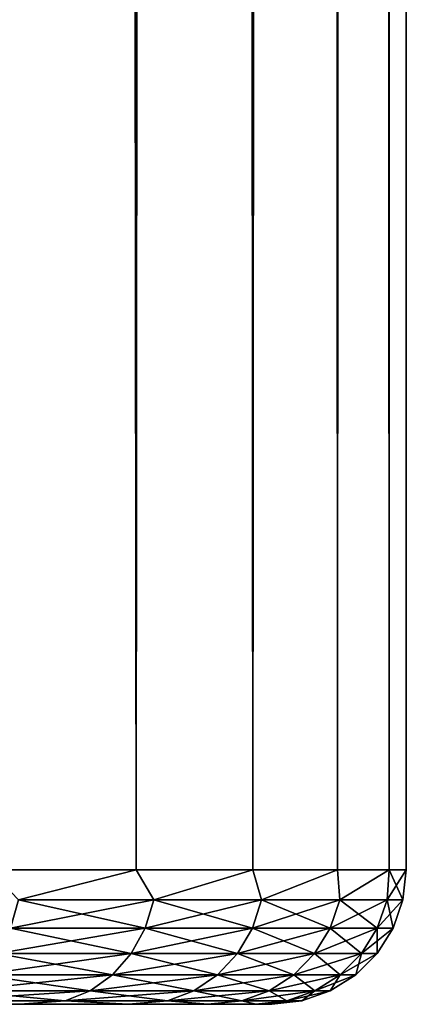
# Model space of a CAD drawing. Extents: x -265 to 265, y 0 to 1027.
# Tile 20 of 256: x -238 to -235, y 0 to 7. Entities that reach past the tile are written whole.
import ezdxf

# ---------------------------------------------------------------- set-up
doc = ezdxf.new("R2010")
doc.units = 0
doc.header["$LTSCALE"] = 41.718519
for name, color, linetype in [('65', 7, 'CONTINUOUS'), ('67', 7, 'CONTINUOUS'), ('68', 7, 'CONTINUOUS'), ('69', 7, 'CONTINUOUS'), ('70', 7, 'CONTINUOUS')]:
    doc.layers.add(name, color=color, linetype=linetype)

msp = doc.modelspace()

# ---------------------------------------------------------------- linework, layer by layer
at = {"layer": '65', "color": 7, "linetype": 'CONTINUOUS'}
for points in [[(-237.8756, 0, 7), (-238.893, 0, 8.5226), (-237.8756, 0, -7), (-237.8756, 0, 7)], [(-237.0657, 0, 5.3575), (-237.8756, 0, 7), (-237.0657, 0, -5.3575), (-237.0657, 0, 5.3575)], [(-237.0657, 0, -5.3575), (-237.8756, 0, 7), (-237.8756, 0, -7), (-237.0657, 0, -5.3575)], [(-236.477, 0, 3.6234), (-237.0657, 0, 5.3575), (-236.477, 0, -3.6234), (-236.477, 0, 3.6234)], [(-236.477, 0, -3.6234), (-237.0657, 0, 5.3575), (-237.0657, 0, -5.3575), (-236.477, 0, -3.6234)], [(-236.1198, 0, 1.8273), (-236.477, 0, 3.6234), (-236.1198, 0, -1.8273), (-236.1198, 0, 1.8273)], [(-236.1198, 0, -1.8273), (-236.477, 0, 3.6234), (-236.477, 0, -3.6234), (-236.1198, 0, -1.8273)], [(-236, 0), (-236.1198, 0, 1.8273), (-236.1198, 0, -1.8273), (-236, 0)]]:
    msp.add_3dface(points, dxfattribs=at)
at = {"layer": '67', "color": 7, "linetype": 'CONTINUOUS'}
for points in [[(-238.0997, 1, 9.1314), (-237.0096, 1, 7.5), (-238.0997, 1019, 9.1314), (-238.0997, 1, 9.1314)], [(-238.0997, 1019, 9.1314), (-237.0096, 1, 7.5), (-237.0096, 1019, 7.5), (-238.0997, 1019, 9.1314)], [(-237.0096, 1, 7.5), (-236.1418, 1, 5.7403), (-237.0096, 1019, 7.5), (-237.0096, 1, 7.5)], [(-237.0096, 1019, 7.5), (-236.1418, 1, 5.7403), (-236.1418, 1019, 5.7403), (-237.0096, 1019, 7.5)], [(-236.1418, 1, 5.7403), (-235.5111, 1, 3.8823), (-236.1418, 1019, 5.7403), (-236.1418, 1, 5.7403)], [(-236.1418, 1019, 5.7403), (-235.5111, 1, 3.8823), (-235.5111, 1019, 3.8823), (-236.1418, 1019, 5.7403)], [(-235.5111, 1, 3.8823), (-235.1283, 1, 1.9579), (-235.5111, 1019, 3.8823), (-235.5111, 1, 3.8823)], [(-235.5111, 1019, 3.8823), (-235.1283, 1, 1.9579), (-235.1283, 1019, 1.9579), (-235.5111, 1019, 3.8823)], [(-235.1283, 1, 1.9579), (-235, 1), (-235.1283, 1019, 1.9579), (-235.1283, 1, 1.9579)], [(-235.1283, 1019, 1.9579), (-235, 1), (-235, 1019), (-235.1283, 1019, 1.9579)]]:
    msp.add_3dface(points, dxfattribs=at)
at = {"layer": '68', "color": 7, "linetype": 'CONTINUOUS'}
for points in [[(-237.0096, 1, -7.5), (-238.0997, 1, -9.1314), (-237.0096, 1019, -7.5), (-237.0096, 1, -7.5)], [(-237.0096, 1019, -7.5), (-238.0997, 1, -9.1314), (-238.0997, 1019, -9.1314), (-237.0096, 1019, -7.5)], [(-236.1418, 1, -5.7403), (-237.0096, 1, -7.5), (-236.1418, 1019, -5.7403), (-236.1418, 1, -5.7403)], [(-236.1418, 1019, -5.7403), (-237.0096, 1, -7.5), (-237.0096, 1019, -7.5), (-236.1418, 1019, -5.7403)], [(-235.5111, 1, -3.8823), (-236.1418, 1, -5.7403), (-235.5111, 1019, -3.8823), (-235.5111, 1, -3.8823)], [(-235.5111, 1019, -3.8823), (-236.1418, 1, -5.7403), (-236.1418, 1019, -5.7403), (-235.5111, 1019, -3.8823)], [(-235.1283, 1, -1.9579), (-235.5111, 1, -3.8823), (-235.1283, 1019, -1.9579), (-235.1283, 1, -1.9579)], [(-235.1283, 1019, -1.9579), (-235.5111, 1, -3.8823), (-235.5111, 1019, -3.8823), (-235.1283, 1019, -1.9579)], [(-235, 1019), (-235, 1), (-235.1283, 1, -1.9579), (-235, 1019)], [(-235, 1019), (-235.1283, 1, -1.9579), (-235.1283, 1019, -1.9579), (-235, 1019)]]:
    msp.add_3dface(points, dxfattribs=at)
at = {"layer": '69', "color": 7, "linetype": 'CONTINUOUS'}
for points in [[(-237.0096, 1, 7.5), (-238.0997, 1, 9.1314), (-237.8848, 0.7786, 8.8022), (-237.0096, 1, 7.5)], [(-237.0096, 1, 7.5), (-237.8848, 0.7786, 8.8022), (-236.8772, 0.7786, 7.2143), (-237.0096, 1, 7.5)], [(-236.1418, 1, 5.7403), (-237.0096, 1, 7.5), (-236.8772, 0.7786, 7.2143), (-236.1418, 1, 5.7403)], [(-236.1418, 1, 5.7403), (-236.8772, 0.7786, 7.2143), (-236.0764, 0.7786, 5.5127), (-236.1418, 1, 5.7403)], [(-235.5111, 1, 3.8823), (-236.1418, 1, 5.7403), (-236.0764, 0.7786, 5.5127), (-235.5111, 1, 3.8823)], [(-235.5111, 1, 3.8823), (-236.0764, 0.7786, 5.5127), (-235.4953, 0.7786, 3.7242), (-235.5111, 1, 3.8823)], [(-235.1283, 1, 1.9579), (-235.5111, 1, 3.8823), (-235.4953, 0.7786, 3.7242), (-235.1283, 1, 1.9579)], [(-235.1283, 1, 1.9579), (-235.4953, 0.7786, 3.7242), (-235.1429, 0.7786, 1.8769), (-235.1283, 1, 1.9579)], [(-235.1283, 1, 1.9579), (-235.1429, 0.7786, 1.8769), (-235.0248, 0.7786), (-235.1283, 1, 1.9579)], [(-235, 1), (-235.1283, 1, 1.9579), (-235.0248, 0.7786), (-235, 1)], [(-237.9445, 0.5669, 8.7588), (-236.9418, 0.5669, 7.1788), (-237.8848, 0.7786, 8.8022), (-237.9445, 0.5669, 8.7588)], [(-237.8848, 0.7786, 8.8022), (-236.9418, 0.5669, 7.1788), (-236.8772, 0.7786, 7.2143), (-237.8848, 0.7786, 8.8022)], [(-236.9418, 0.5669, 7.1788), (-236.1451, 0.5669, 5.4856), (-236.8772, 0.7786, 7.2143), (-236.9418, 0.5669, 7.1788)], [(-236.8772, 0.7786, 7.2143), (-236.1451, 0.5669, 5.4856), (-236.0764, 0.7786, 5.5127), (-236.8772, 0.7786, 7.2143)], [(-236.1451, 0.5669, 5.4856), (-235.5668, 0.5669, 3.7058), (-236.0764, 0.7786, 5.5127), (-236.1451, 0.5669, 5.4856)], [(-236.0764, 0.7786, 5.5127), (-235.5668, 0.5669, 3.7058), (-235.4953, 0.7786, 3.7242), (-236.0764, 0.7786, 5.5127)], [(-235.5668, 0.5669, 3.7058), (-235.2161, 0.5669, 1.8676), (-235.4953, 0.7786, 3.7242), (-235.5668, 0.5669, 3.7058)], [(-235.4953, 0.7786, 3.7242), (-235.2161, 0.5669, 1.8676), (-235.1429, 0.7786, 1.8769), (-235.4953, 0.7786, 3.7242)], [(-235.2161, 0.5669, 1.8676), (-235.0986, 0.5669), (-235.1429, 0.7786, 1.8769), (-235.2161, 0.5669, 1.8676)], [(-235.1429, 0.7786, 1.8769), (-235.0986, 0.5669), (-235.0248, 0.7786), (-235.1429, 0.7786, 1.8769)], [(-238.0409, 0.377, 8.6888), (-237.0462, 0.377, 7.1214), (-237.9445, 0.5669, 8.7588), (-238.0409, 0.377, 8.6888)], [(-237.9445, 0.5669, 8.7588), (-237.0462, 0.377, 7.1214), (-236.9418, 0.5669, 7.1788), (-237.9445, 0.5669, 8.7588)], [(-237.0462, 0.377, 7.1214), (-236.2558, 0.377, 5.4417), (-236.9418, 0.5669, 7.1788), (-237.0462, 0.377, 7.1214)], [(-236.9418, 0.5669, 7.1788), (-236.2558, 0.377, 5.4417), (-236.1451, 0.5669, 5.4856), (-236.9418, 0.5669, 7.1788)], [(-236.2558, 0.377, 5.4417), (-235.6822, 0.377, 3.6762), (-236.1451, 0.5669, 5.4856), (-236.2558, 0.377, 5.4417)], [(-236.1451, 0.5669, 5.4856), (-235.6822, 0.377, 3.6762), (-235.5668, 0.5669, 3.7058), (-236.1451, 0.5669, 5.4856)], [(-235.6822, 0.377, 3.6762), (-235.3343, 0.377, 1.8527), (-235.5668, 0.5669, 3.7058), (-235.6822, 0.377, 3.6762)], [(-235.5668, 0.5669, 3.7058), (-235.3343, 0.377, 1.8527), (-235.2161, 0.5669, 1.8676), (-235.5668, 0.5669, 3.7058)], [(-235.3343, 0.377, 1.8527), (-235.2177, 0.377), (-235.2161, 0.5669, 1.8676), (-235.3343, 0.377, 1.8527)], [(-235.2161, 0.5669, 1.8676), (-235.2177, 0.377), (-235.0986, 0.5669), (-235.2161, 0.5669, 1.8676)], [(-238.1691, 0.2184, 8.5957), (-237.185, 0.2184, 7.0451), (-238.0409, 0.377, 8.6888), (-238.1691, 0.2184, 8.5957)], [(-238.0409, 0.377, 8.6888), (-237.185, 0.2184, 7.0451), (-237.0462, 0.377, 7.1214), (-238.0409, 0.377, 8.6888)], [(-237.185, 0.2184, 7.0451), (-236.4031, 0.2184, 5.3834), (-237.0462, 0.377, 7.1214), (-237.185, 0.2184, 7.0451)], [(-237.0462, 0.377, 7.1214), (-236.4031, 0.2184, 5.3834), (-236.2558, 0.377, 5.4417), (-237.0462, 0.377, 7.1214)], [(-236.4031, 0.2184, 5.3834), (-235.8356, 0.2184, 3.6368), (-236.2558, 0.377, 5.4417), (-236.4031, 0.2184, 5.3834)], [(-236.2558, 0.377, 5.4417), (-235.8356, 0.2184, 3.6368), (-235.6822, 0.377, 3.6762), (-236.2558, 0.377, 5.4417)], [(-235.8356, 0.2184, 3.6368), (-235.4915, 0.2184, 1.8329), (-235.6822, 0.377, 3.6762), (-235.8356, 0.2184, 3.6368)], [(-235.6822, 0.377, 3.6762), (-235.4915, 0.2184, 1.8329), (-235.3343, 0.377, 1.8527), (-235.6822, 0.377, 3.6762)], [(-235.4915, 0.2184, 1.8329), (-235.3762, 0.2184), (-235.3343, 0.377, 1.8527), (-235.4915, 0.2184, 1.8329)], [(-235.3343, 0.377, 1.8527), (-235.3762, 0.2184), (-235.2177, 0.377), (-235.3343, 0.377, 1.8527)], [(-238.3226, 0.0991, 8.4841), (-237.3513, 0.0991, 6.9537), (-238.1691, 0.2184, 8.5957), (-238.3226, 0.0991, 8.4841)], [(-238.1691, 0.2184, 8.5957), (-237.3513, 0.0991, 6.9537), (-237.185, 0.2184, 7.0451), (-238.1691, 0.2184, 8.5957)], [(-237.3513, 0.0991, 6.9537), (-236.5795, 0.0991, 5.3135), (-237.185, 0.2184, 7.0451), (-237.3513, 0.0991, 6.9537)], [(-237.185, 0.2184, 7.0451), (-236.5795, 0.0991, 5.3135), (-236.4031, 0.2184, 5.3834), (-237.185, 0.2184, 7.0451)], [(-236.5795, 0.0991, 5.3135), (-236.0194, 0.0991, 3.5896), (-236.4031, 0.2184, 5.3834), (-236.5795, 0.0991, 5.3135)], [(-236.4031, 0.2184, 5.3834), (-236.0194, 0.0991, 3.5896), (-235.8356, 0.2184, 3.6368), (-236.4031, 0.2184, 5.3834)], [(-236.0194, 0.0991, 3.5896), (-235.6797, 0.0991, 1.8091), (-235.8356, 0.2184, 3.6368), (-236.0194, 0.0991, 3.5896)], [(-235.8356, 0.2184, 3.6368), (-235.6797, 0.0991, 1.8091), (-235.4915, 0.2184, 1.8329), (-235.8356, 0.2184, 3.6368)], [(-235.6797, 0.0991, 1.8091), (-235.5659, 0.0991), (-235.4915, 0.2184, 1.8329), (-235.6797, 0.0991, 1.8091)], [(-235.4915, 0.2184, 1.8329), (-235.5659, 0.0991), (-235.3762, 0.2184), (-235.4915, 0.2184, 1.8329)], [(-238.4937, 0.0251, 8.3598), (-237.5367, 0.0251, 6.8518), (-238.3226, 0.0991, 8.4841), (-238.4937, 0.0251, 8.3598)], [(-238.3226, 0.0991, 8.4841), (-237.5367, 0.0251, 6.8518), (-237.3513, 0.0991, 6.9537), (-238.3226, 0.0991, 8.4841)], [(-237.5367, 0.0251, 6.8518), (-236.7762, 0.0251, 5.2357), (-237.3513, 0.0991, 6.9537), (-237.5367, 0.0251, 6.8518)], [(-237.3513, 0.0991, 6.9537), (-236.7762, 0.0251, 5.2357), (-236.5795, 0.0991, 5.3135), (-237.3513, 0.0991, 6.9537)], [(-236.7762, 0.0251, 5.2357), (-236.2243, 0.0251, 3.537), (-236.5795, 0.0991, 5.3135), (-236.7762, 0.0251, 5.2357)], [(-236.5795, 0.0991, 5.3135), (-236.2243, 0.0251, 3.537), (-236.0194, 0.0991, 3.5896), (-236.5795, 0.0991, 5.3135)], [(-236.2243, 0.0251, 3.537), (-235.8896, 0.0251, 1.7826), (-236.0194, 0.0991, 3.5896), (-236.2243, 0.0251, 3.537)], [(-236.0194, 0.0991, 3.5896), (-235.8896, 0.0251, 1.7826), (-235.6797, 0.0991, 1.8091), (-236.0194, 0.0991, 3.5896)], [(-235.8896, 0.0251, 1.7826), (-235.7775, 0.0251), (-235.6797, 0.0991, 1.8091), (-235.8896, 0.0251, 1.7826)], [(-235.6797, 0.0991, 1.8091), (-235.7775, 0.0251), (-235.5659, 0.0991), (-235.6797, 0.0991, 1.8091)], [(-238.893, 0, 8.5226), (-237.8756, 0, 7), (-238.4937, 0.0251, 8.3598), (-238.893, 0, 8.5226)], [(-238.4937, 0.0251, 8.3598), (-237.8756, 0, 7), (-237.5367, 0.0251, 6.8518), (-238.4937, 0.0251, 8.3598)], [(-237.8756, 0, 7), (-237.0657, 0, 5.3575), (-237.5367, 0.0251, 6.8518), (-237.8756, 0, 7)], [(-237.5367, 0.0251, 6.8518), (-237.0657, 0, 5.3575), (-236.7762, 0.0251, 5.2357), (-237.5367, 0.0251, 6.8518)], [(-237.0657, 0, 5.3575), (-236.477, 0, 3.6234), (-236.7762, 0.0251, 5.2357), (-237.0657, 0, 5.3575)], [(-236.7762, 0.0251, 5.2357), (-236.477, 0, 3.6234), (-236.2243, 0.0251, 3.537), (-236.7762, 0.0251, 5.2357)], [(-236.477, 0, 3.6234), (-236.1198, 0, 1.8273), (-236.2243, 0.0251, 3.537), (-236.477, 0, 3.6234)], [(-236.2243, 0.0251, 3.537), (-236.1198, 0, 1.8273), (-235.8896, 0.0251, 1.7826), (-236.2243, 0.0251, 3.537)], [(-236.1198, 0, 1.8273), (-236, 0), (-235.8896, 0.0251, 1.7826), (-236.1198, 0, 1.8273)], [(-235.8896, 0.0251, 1.7826), (-236, 0), (-235.7775, 0.0251), (-235.8896, 0.0251, 1.7826)]]:
    msp.add_3dface(points, dxfattribs=at)
at = {"layer": '70', "color": 7, "linetype": 'CONTINUOUS'}
for points in [[(-238.0997, 1, -9.1314), (-237.0096, 1, -7.5), (-237.8848, 0.7786, -8.8022), (-238.0997, 1, -9.1314)], [(-237.0096, 1, -7.5), (-236.8772, 0.7786, -7.2143), (-237.8848, 0.7786, -8.8022), (-237.0096, 1, -7.5)], [(-237.0096, 1, -7.5), (-236.1418, 1, -5.7403), (-236.8772, 0.7786, -7.2143), (-237.0096, 1, -7.5)], [(-236.1418, 1, -5.7403), (-236.0764, 0.7786, -5.5127), (-236.8772, 0.7786, -7.2143), (-236.1418, 1, -5.7403)], [(-236.1418, 1, -5.7403), (-235.5111, 1, -3.8823), (-236.0764, 0.7786, -5.5127), (-236.1418, 1, -5.7403)], [(-235.5111, 1, -3.8823), (-235.4953, 0.7786, -3.7242), (-236.0764, 0.7786, -5.5127), (-235.5111, 1, -3.8823)], [(-235.5111, 1, -3.8823), (-235.1283, 1, -1.9579), (-235.4953, 0.7786, -3.7242), (-235.5111, 1, -3.8823)], [(-235.1283, 1, -1.9579), (-235.1429, 0.7786, -1.8769), (-235.4953, 0.7786, -3.7242), (-235.1283, 1, -1.9579)], [(-235.1283, 1, -1.9579), (-235, 1), (-235.1429, 0.7786, -1.8769), (-235.1283, 1, -1.9579)], [(-235, 1), (-235.0248, 0.7786), (-235.1429, 0.7786, -1.8769), (-235, 1)], [(-236.9418, 0.5669, -7.1788), (-237.9445, 0.5669, -8.7588), (-236.8772, 0.7786, -7.2143), (-236.9418, 0.5669, -7.1788)], [(-236.8772, 0.7786, -7.2143), (-237.9445, 0.5669, -8.7588), (-237.8848, 0.7786, -8.8022), (-236.8772, 0.7786, -7.2143)], [(-236.1451, 0.5669, -5.4856), (-236.9418, 0.5669, -7.1788), (-236.0764, 0.7786, -5.5127), (-236.1451, 0.5669, -5.4856)], [(-236.0764, 0.7786, -5.5127), (-236.9418, 0.5669, -7.1788), (-236.8772, 0.7786, -7.2143), (-236.0764, 0.7786, -5.5127)], [(-235.5668, 0.5669, -3.7058), (-236.1451, 0.5669, -5.4856), (-235.4953, 0.7786, -3.7242), (-235.5668, 0.5669, -3.7058)], [(-235.4953, 0.7786, -3.7242), (-236.1451, 0.5669, -5.4856), (-236.0764, 0.7786, -5.5127), (-235.4953, 0.7786, -3.7242)], [(-235.2161, 0.5669, -1.8676), (-235.5668, 0.5669, -3.7058), (-235.1429, 0.7786, -1.8769), (-235.2161, 0.5669, -1.8676)], [(-235.1429, 0.7786, -1.8769), (-235.5668, 0.5669, -3.7058), (-235.4953, 0.7786, -3.7242), (-235.1429, 0.7786, -1.8769)], [(-235.0248, 0.7786), (-235.0986, 0.5669), (-235.2161, 0.5669, -1.8676), (-235.0248, 0.7786)], [(-235.0248, 0.7786), (-235.2161, 0.5669, -1.8676), (-235.1429, 0.7786, -1.8769), (-235.0248, 0.7786)], [(-237.0462, 0.377, -7.1214), (-238.0409, 0.377, -8.6888), (-236.9418, 0.5669, -7.1788), (-237.0462, 0.377, -7.1214)], [(-236.9418, 0.5669, -7.1788), (-238.0409, 0.377, -8.6888), (-237.9445, 0.5669, -8.7588), (-236.9418, 0.5669, -7.1788)], [(-236.2558, 0.377, -5.4417), (-237.0462, 0.377, -7.1214), (-236.1451, 0.5669, -5.4856), (-236.2558, 0.377, -5.4417)], [(-236.1451, 0.5669, -5.4856), (-237.0462, 0.377, -7.1214), (-236.9418, 0.5669, -7.1788), (-236.1451, 0.5669, -5.4856)], [(-235.6822, 0.377, -3.6762), (-236.2558, 0.377, -5.4417), (-235.5668, 0.5669, -3.7058), (-235.6822, 0.377, -3.6762)], [(-235.5668, 0.5669, -3.7058), (-236.2558, 0.377, -5.4417), (-236.1451, 0.5669, -5.4856), (-235.5668, 0.5669, -3.7058)], [(-235.3343, 0.377, -1.8527), (-235.6822, 0.377, -3.6762), (-235.2161, 0.5669, -1.8676), (-235.3343, 0.377, -1.8527)], [(-235.2161, 0.5669, -1.8676), (-235.6822, 0.377, -3.6762), (-235.5668, 0.5669, -3.7058), (-235.2161, 0.5669, -1.8676)], [(-235.0986, 0.5669), (-235.2177, 0.377), (-235.3343, 0.377, -1.8527), (-235.0986, 0.5669)], [(-235.0986, 0.5669), (-235.3343, 0.377, -1.8527), (-235.2161, 0.5669, -1.8676), (-235.0986, 0.5669)], [(-237.185, 0.2184, -7.0451), (-238.1691, 0.2184, -8.5957), (-237.0462, 0.377, -7.1214), (-237.185, 0.2184, -7.0451)], [(-237.0462, 0.377, -7.1214), (-238.1691, 0.2184, -8.5957), (-238.0409, 0.377, -8.6888), (-237.0462, 0.377, -7.1214)], [(-236.4031, 0.2184, -5.3834), (-237.185, 0.2184, -7.0451), (-236.2558, 0.377, -5.4417), (-236.4031, 0.2184, -5.3834)], [(-236.2558, 0.377, -5.4417), (-237.185, 0.2184, -7.0451), (-237.0462, 0.377, -7.1214), (-236.2558, 0.377, -5.4417)], [(-235.8356, 0.2184, -3.6368), (-236.4031, 0.2184, -5.3834), (-235.6822, 0.377, -3.6762), (-235.8356, 0.2184, -3.6368)], [(-235.6822, 0.377, -3.6762), (-236.4031, 0.2184, -5.3834), (-236.2558, 0.377, -5.4417), (-235.6822, 0.377, -3.6762)], [(-235.4915, 0.2184, -1.8329), (-235.8356, 0.2184, -3.6368), (-235.3343, 0.377, -1.8527), (-235.4915, 0.2184, -1.8329)], [(-235.3343, 0.377, -1.8527), (-235.8356, 0.2184, -3.6368), (-235.6822, 0.377, -3.6762), (-235.3343, 0.377, -1.8527)], [(-235.2177, 0.377), (-235.3762, 0.2184), (-235.4915, 0.2184, -1.8329), (-235.2177, 0.377)], [(-235.2177, 0.377), (-235.4915, 0.2184, -1.8329), (-235.3343, 0.377, -1.8527), (-235.2177, 0.377)], [(-237.3513, 0.0991, -6.9537), (-238.3226, 0.0991, -8.4841), (-237.185, 0.2184, -7.0451), (-237.3513, 0.0991, -6.9537)], [(-237.185, 0.2184, -7.0451), (-238.3226, 0.0991, -8.4841), (-238.1691, 0.2184, -8.5957), (-237.185, 0.2184, -7.0451)], [(-236.5795, 0.0991, -5.3135), (-237.3513, 0.0991, -6.9537), (-236.4031, 0.2184, -5.3834), (-236.5795, 0.0991, -5.3135)], [(-236.4031, 0.2184, -5.3834), (-237.3513, 0.0991, -6.9537), (-237.185, 0.2184, -7.0451), (-236.4031, 0.2184, -5.3834)], [(-236.0194, 0.0991, -3.5896), (-236.5795, 0.0991, -5.3135), (-235.8356, 0.2184, -3.6368), (-236.0194, 0.0991, -3.5896)], [(-235.8356, 0.2184, -3.6368), (-236.5795, 0.0991, -5.3135), (-236.4031, 0.2184, -5.3834), (-235.8356, 0.2184, -3.6368)], [(-235.6797, 0.0991, -1.8091), (-236.0194, 0.0991, -3.5896), (-235.4915, 0.2184, -1.8329), (-235.6797, 0.0991, -1.8091)], [(-235.4915, 0.2184, -1.8329), (-236.0194, 0.0991, -3.5896), (-235.8356, 0.2184, -3.6368), (-235.4915, 0.2184, -1.8329)], [(-235.3762, 0.2184), (-235.5659, 0.0991), (-235.6797, 0.0991, -1.8091), (-235.3762, 0.2184)], [(-235.3762, 0.2184), (-235.6797, 0.0991, -1.8091), (-235.4915, 0.2184, -1.8329), (-235.3762, 0.2184)], [(-237.5367, 0.0251, -6.8518), (-238.4937, 0.0251, -8.3598), (-237.3513, 0.0991, -6.9537), (-237.5367, 0.0251, -6.8518)], [(-237.3513, 0.0991, -6.9537), (-238.4937, 0.0251, -8.3598), (-238.3226, 0.0991, -8.4841), (-237.3513, 0.0991, -6.9537)], [(-236.7762, 0.0251, -5.2357), (-237.5367, 0.0251, -6.8518), (-236.5795, 0.0991, -5.3135), (-236.7762, 0.0251, -5.2357)], [(-236.5795, 0.0991, -5.3135), (-237.5367, 0.0251, -6.8518), (-237.3513, 0.0991, -6.9537), (-236.5795, 0.0991, -5.3135)], [(-236.2243, 0.0251, -3.537), (-236.7762, 0.0251, -5.2357), (-236.0194, 0.0991, -3.5896), (-236.2243, 0.0251, -3.537)], [(-236.0194, 0.0991, -3.5896), (-236.7762, 0.0251, -5.2357), (-236.5795, 0.0991, -5.3135), (-236.0194, 0.0991, -3.5896)], [(-235.8896, 0.0251, -1.7826), (-236.2243, 0.0251, -3.537), (-235.6797, 0.0991, -1.8091), (-235.8896, 0.0251, -1.7826)], [(-235.6797, 0.0991, -1.8091), (-236.2243, 0.0251, -3.537), (-236.0194, 0.0991, -3.5896), (-235.6797, 0.0991, -1.8091)], [(-235.5659, 0.0991), (-235.7775, 0.0251), (-235.8896, 0.0251, -1.7826), (-235.5659, 0.0991)], [(-235.5659, 0.0991), (-235.8896, 0.0251, -1.7826), (-235.6797, 0.0991, -1.8091), (-235.5659, 0.0991)], [(-237.5367, 0.0251, -6.8518), (-237.8756, 0, -7), (-238.4937, 0.0251, -8.3598), (-237.5367, 0.0251, -6.8518)], [(-237.0657, 0, -5.3575), (-237.8756, 0, -7), (-237.5367, 0.0251, -6.8518), (-237.0657, 0, -5.3575)], [(-236.7762, 0.0251, -5.2357), (-237.0657, 0, -5.3575), (-237.5367, 0.0251, -6.8518), (-236.7762, 0.0251, -5.2357)], [(-236.477, 0, -3.6234), (-237.0657, 0, -5.3575), (-236.7762, 0.0251, -5.2357), (-236.477, 0, -3.6234)], [(-236.2243, 0.0251, -3.537), (-236.477, 0, -3.6234), (-236.7762, 0.0251, -5.2357), (-236.2243, 0.0251, -3.537)], [(-236.1198, 0, -1.8273), (-236.477, 0, -3.6234), (-236.2243, 0.0251, -3.537), (-236.1198, 0, -1.8273)], [(-235.8896, 0.0251, -1.7826), (-236.1198, 0, -1.8273), (-236.2243, 0.0251, -3.537), (-235.8896, 0.0251, -1.7826)], [(-236, 0), (-236.1198, 0, -1.8273), (-235.7775, 0.0251), (-236, 0)], [(-235.7775, 0.0251), (-236.1198, 0, -1.8273), (-235.8896, 0.0251, -1.7826), (-235.7775, 0.0251)]]:
    msp.add_3dface(points, dxfattribs=at)

doc.saveas('drawing.dxf')
